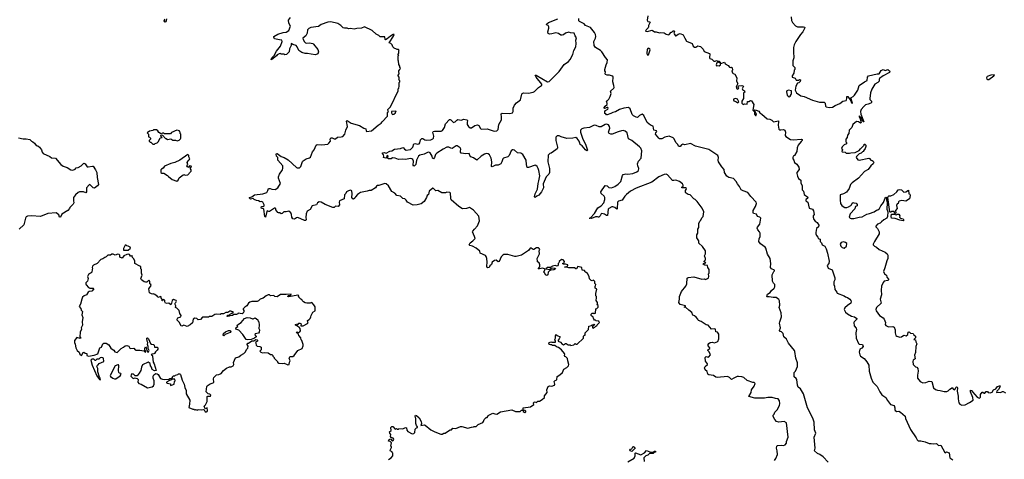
# Model space of a CAD drawing. Extents: x 2240384 to 2404287, y 351326 to 526670.
# Tile 129 of 256: x 2281643 to 2296834, y 415372 to 422163. Entities that reach past the tile are written whole.
import ezdxf

# ---------------------------------------------------------------- set-up
doc = ezdxf.new("R2010")
doc.units = 0

msp = doc.modelspace()

# ---------------------------------------------------------------- linework, layer by layer
at = {"layer": '0CON20XD'}
for points in [[(2283909, 422175), (2283901, 422145), (2283890, 422130), (2283885, 422127), (2283875, 422131), (2283871, 422145), (2283887, 422173)], [(2286702, 420512), (2286687, 420595), (2286695, 420607), (2286755, 420564), (2286885, 420530), (2286955, 420487), (2286985, 420478), (2286988, 420445), (2286995, 420438), (2287070, 420445), (2287172, 420535), (2287218, 420562), (2287235, 420586), (2287319, 420671), (2287318, 420725), (2287332, 420745), (2287321, 420765), (2287324, 420775), (2287362, 420815), (2287480, 421065), (2287480, 421095), (2287490, 421105), (2287500, 421135), (2287500, 421195), (2287510, 421205), (2287508, 421218), (2287490, 421235), (2287500, 421245), (2287500, 421275), (2287480, 421295), (2287480, 421305), (2287500, 421325), (2287500, 421335), (2287490, 421345), (2287490, 421375), (2287510, 421395), (2287518, 421415), (2287510, 421425), (2287510, 421445), (2287493, 421473), (2287488, 421528), (2287480, 421535), (2287480, 421605), (2287490, 421615), (2287482, 421622), (2287480, 421635), (2287490, 421645), (2287490, 421675), (2287500, 421685), (2287485, 421700), (2287465, 421700), (2287455, 421710), (2287422, 421722), (2287400, 421745), (2287390, 421775), (2287367, 421797), (2287342, 421805), (2287412, 421908), (2287420, 421935), (2287405, 421933), (2287363, 421907), (2287315, 421867), (2287285, 421852), (2287280, 421855), (2287278, 421898), (2287205, 421900), (2287185, 421920), (2287145, 421940), (2287080, 421995), (2286965, 422050), (2286915, 422032), (2286845, 422028), (2286805, 422018), (2286745, 422027), (2286715, 422023), (2286695, 422030), (2286655, 422030), (2286635, 422038), (2286600, 422075), (2286550, 422105), (2286445, 422131), (2286396, 422124), (2286295, 422087), (2286254, 422056), (2286135, 422041), (2286102, 422025), (2286083, 422005), (2286076, 421954), (2286058, 421915), (2286013, 421875), (2286017, 421855), (2286035, 421822), (2286055, 421807), (2286075, 421800), (2286115, 421807), (2286165, 421797), (2286176, 421786), (2286244, 421704), (2286251, 421665), (2286245, 421638), (2286205, 421621), (2286138, 421628), (2286085, 421642), (2286045, 421642), (2285994, 421654), (2285978, 421665), (2285950, 421685), (2285924, 421745), (2285907, 421765), (2285858, 421778), (2285833, 421797), (2285830, 421765), (2285808, 421712), (2285802, 421668), (2285760, 421625), (2285735, 421620), (2285725, 421630), (2285675, 421630), (2285665, 421640), (2285645, 421636), (2285615, 421619), (2285607, 421603), (2285535, 421546), (2285524, 421545), (2285535, 421572), (2285569, 421611), (2285604, 421675), (2285665, 421753), (2285690, 421825), (2285686, 421845), (2285679, 421849), (2285574, 421865), (2285562, 421892), (2285566, 421905), (2285625, 421939), (2285706, 421964), (2285755, 421971), (2285795, 421996), (2285821, 422065), (2285797, 422107), (2285790, 422155), (2285821, 422195)], [(2291205, 420200), (2291089, 420299), (2291038, 420325), (2291017, 420415), (2290985, 420441), (2290955, 420449), (2290926, 420446), (2290875, 420432), (2290785, 420393), (2290764, 420394), (2290740, 420405), (2290730, 420425), (2290746, 420485), (2290745, 420511), (2290725, 420540), (2290695, 420549), (2290674, 420545), (2290615, 420506), (2290585, 420508), (2290535, 420530), (2290504, 420536), (2290435, 420497), (2290345, 420489), (2290316, 420475), (2290295, 420454), (2290295, 420425), (2290326, 420335), (2290379, 420225), (2290403, 420145), (2290395, 420137), (2290375, 420153), (2290323, 420213), (2290288, 420235), (2290283, 420253), (2290275, 420285), (2290245, 420326), (2290225, 420342), (2290175, 420332), (2290086, 420326), (2289995, 420352), (2289965, 420370), (2289935, 420368), (2289915, 420350), (2289913, 420297), (2289942, 420195), (2289939, 420181), (2289933, 420167), (2289915, 420152), (2289845, 420103), (2289824, 420096), (2289795, 420070), (2289792, 419965), (2289817, 419865), (2289818, 419805), (2289805, 419779), (2289765, 419736), (2289721, 419625), (2289723, 419565), (2289695, 419506), (2289655, 419451), (2289621, 419439), (2289595, 419418), (2289588, 419425), (2289597, 419475), (2289633, 419545), (2289640, 419635), (2289654, 419675), (2289668, 419752), (2289653, 419835), (2289644, 419865), (2289625, 419896), (2289605, 419912), (2289595, 419914), (2289495, 419881), (2289475, 419882), (2289462, 419925), (2289458, 419995), (2289405, 420081), (2289375, 420099), (2289325, 420108), (2289275, 420146), (2289255, 420154), (2289245, 420152), (2289228, 420135), (2289195, 420066), (2289176, 420045), (2289106, 420024), (2289096, 420014), (2289081, 419965), (2289064, 419936), (2289025, 419918), (2288985, 419916), (2288935, 419889), (2288924, 419895), (2288927, 419965), (2288915, 420024), (2288893, 420073), (2288872, 420092), (2288845, 420098), (2288815, 420088), (2288765, 420055), (2288695, 419992), (2288645, 420029), (2288603, 420045), (2288587, 420065), (2288578, 420098), (2288525, 420092), (2288455, 420102), (2288443, 420115), (2288444, 420134), (2288448, 420165), (2288441, 420185), (2288395, 420216), (2288375, 420216), (2288315, 420174), (2288296, 420176), (2288265, 420194), (2288235, 420193), (2288178, 420165), (2288078, 420102), (2288060, 420080), (2288045, 420032), (2288025, 420014), (2288012, 420022), (2288006, 420055), (2287975, 420105), (2287957, 420117), (2287935, 420113), (2287885, 420088), (2287815, 420068), (2287798, 420055), (2287766, 419995), (2287753, 419925), (2287736, 419904), (2287725, 419900), (2287712, 419915), (2287719, 419979), (2287708, 420005), (2287695, 420014), (2287665, 420017), (2287603, 420003), (2287545, 420010), (2287485, 420001), (2287435, 420024), (2287395, 420028), (2287374, 420016), (2287332, 420012), (2287318, 420025), (2287330, 420055), (2287317, 420067), (2287305, 420060), (2287300, 420035), (2287290, 420025), (2287254, 420034), (2287262, 420055), (2287256, 420076), (2287238, 420095), (2287240, 420105), (2287265, 420110), (2287295, 420102), (2287356, 420134), (2287385, 420138), (2287426, 420164), (2287516, 420174), (2287555, 420189), (2287566, 420186), (2287582, 420162), (2287605, 420147), (2287671, 420159), (2287709, 420195), (2287725, 420246), (2287745, 420249), (2287785, 420238), (2287806, 420245), (2287818, 420262), (2287825, 420305), (2287845, 420328), (2287865, 420328), (2287895, 420308), (2287925, 420302), (2287985, 420308), (2288015, 420321), (2288026, 420335), (2288031, 420365), (2288017, 420425), (2288020, 420435), (2288045, 420443), (2288145, 420443), (2288165, 420449), (2288198, 420495), (2288215, 420556), (2288275, 420619), (2288285, 420623), (2288295, 420618), (2288335, 420577), (2288364, 420586), (2288389, 420612), (2288405, 420619), (2288455, 420609), (2288495, 420626), (2288544, 420614), (2288554, 420605), (2288546, 420575), (2288546, 420546), (2288565, 420514), (2288595, 420494), (2288615, 420494), (2288665, 420528), (2288705, 420540), (2288725, 420530), (2288752, 420482), (2288765, 420471), (2288855, 420477), (2288965, 420441), (2289004, 420446), (2289024, 420466), (2289037, 420543), (2289075, 420615), (2289079, 420659), (2289070, 420710), (2289085, 420717), (2289205, 420712), (2289244, 420726), (2289259, 420745), (2289258, 420795), (2289277, 420845), (2289309, 420881), (2289370, 420925), (2289388, 421012), (2289395, 421023), (2289415, 421031), (2289495, 421029), (2289565, 421041), (2289586, 421055), (2289645, 421118), (2289678, 421135), (2289697, 421145), (2289698, 421165), (2289611, 421275), (2289598, 421305), (2289610, 421305), (2289785, 421204), (2289813, 421207), (2289965, 421362), (2290045, 421470), (2290108, 421515), (2290134, 421546), (2290178, 421625), (2290193, 421687), (2290222, 421745), (2290230, 421795), (2290222, 421845), (2290233, 421885), (2290214, 421914), (2290200, 421955), (2290141, 421961), (2290115, 421972), (2290065, 421956), (2290035, 421928), (2290015, 421924), (2289994, 421924), (2289955, 421949), (2289915, 421958), (2289855, 421942), (2289815, 421939), (2289799, 421949), (2289791, 421975), (2289808, 422032), (2289807, 422055), (2289795, 422072), (2289770, 422085), (2289775, 422100), (2289800, 422120), (2289946, 422175)], [(2293252, 418222), (2293276, 418274), (2293288, 418285), (2293288, 418295), (2293244, 418314), (2293228, 418335), (2293231, 418395), (2293222, 418475), (2293179, 418539), (2293153, 418635), (2293145, 418647), (2293071, 418701), (2293048, 418735), (2293053, 418777), (2293065, 418815), (2293068, 418865), (2293058, 418888), (2293029, 418915), (2293021, 418945), (2293025, 418959), (2293062, 419005), (2293077, 419095), (2293064, 419114), (2293025, 419122), (2293010, 419160), (2292965, 419169), (2292957, 419187), (2292961, 419215), (2292994, 419275), (2293009, 419325), (2293008, 419345), (2292924, 419434), (2292876, 419495), (2292807, 419517), (2292775, 419535), (2292748, 419585), (2292717, 419625), (2292698, 419665), (2292658, 419708), (2292586, 419725), (2292551, 419745), (2292518, 419805), (2292511, 419851), (2292475, 419890), (2292425, 419965), (2292420, 419995), (2292427, 420033), (2292415, 420065), (2292276, 420156), (2292069, 420209), (2291995, 420249), (2291905, 420230), (2291875, 420241), (2291855, 420230), (2291833, 420205), (2291815, 420204), (2291791, 420241), (2291766, 420266), (2291741, 420321), (2291726, 420336), (2291665, 420362), (2291595, 420350), (2291549, 420321), (2291514, 420324), (2291502, 420332), (2291454, 420395), (2291456, 420414), (2291472, 420435), (2291468, 420445), (2291425, 420458), (2291415, 420520), (2291375, 420534), (2291325, 420574), (2291275, 420681), (2291245, 420702), (2291207, 420683), (2291175, 420654), (2291155, 420657), (2291115, 420677), (2291095, 420698), (2291062, 420785), (2291036, 420806), (2290965, 420798), (2290895, 420774), (2290835, 420737), (2290793, 420727), (2290765, 420712), (2290705, 420693), (2290695, 420693), (2290685, 420710), (2290670, 420715), (2290670, 420745), (2290680, 420760), (2290717, 420783), (2290723, 420795), (2290716, 420806), (2290705, 420809), (2290665, 420790), (2290660, 420795), (2290662, 420805), (2290675, 420828), (2290708, 420855), (2290707, 420875), (2290698, 420895), (2290710, 420915), (2290734, 420935), (2290751, 420975), (2290767, 421025), (2290760, 421060), (2290810, 421105), (2290813, 421115), (2290812, 421145), (2290793, 421205), (2290801, 421275), (2290795, 421288), (2290775, 421296), (2290745, 421306), (2290705, 421306), (2290682, 421315), (2290676, 421325), (2290682, 421355), (2290671, 421375), (2290670, 421395), (2290691, 421465), (2290708, 421502), (2290711, 421545), (2290680, 421580), (2290624, 421665), (2290604, 421685), (2290526, 421735), (2290506, 421765), (2290503, 421825), (2290528, 421875), (2290533, 421905), (2290527, 421935), (2290511, 421965), (2290450, 422040), (2290375, 422074), (2290350, 422100), (2290280, 422135), (2290272, 422145), (2290270, 422180)], [(2291336, 422225), (2291326, 422155), (2291335, 422133), (2291362, 422132), (2291368, 422125), (2291343, 422075), (2291347, 422055), (2291340, 422035), (2291310, 422005), (2291300, 421985), (2291325, 421980), (2291402, 422002), (2291435, 421973), (2291465, 421976), (2291515, 421959), (2291535, 421963), (2291585, 421958), (2291615, 421940), (2291655, 421930), (2291665, 421932), (2291695, 421970), (2291705, 421970), (2291725, 421990), (2291735, 421990), (2291748, 421975), (2291738, 421955), (2291740, 421945), (2291760, 421915), (2291767, 421913), (2291803, 421937), (2291835, 421948), (2291881, 421931), (2291903, 421875), (2291932, 421832), (2292016, 421796), (2292034, 421754), (2292055, 421736), (2292074, 421736), (2292091, 421749), (2292105, 421758), (2292145, 421749), (2292186, 421706), (2292205, 421669), (2292285, 421642), (2292290, 421635), (2292288, 421575), (2292292, 421565), (2292324, 421554), (2292354, 421524), (2292375, 421522), (2292395, 421530), (2292415, 421520), (2292435, 421520), (2292450, 421505), (2292450, 421495), (2292445, 421492), (2292415, 421510), (2292401, 421499), (2292388, 421465), (2292395, 421450), (2292415, 421453), (2292435, 421448), (2292458, 421465), (2292462, 421488), (2292515, 421508), (2292530, 421480), (2292572, 421455), (2292595, 421428), (2292605, 421422), (2292625, 421428), (2292635, 421420), (2292640, 421385), (2292632, 421375), (2292643, 421343), (2292652, 421332), (2292675, 421322), (2292707, 421265), (2292702, 421215), (2292722, 421175), (2292698, 421125), (2292702, 421105), (2292725, 421092), (2292740, 421105), (2292730, 421115), (2292735, 421140), (2292785, 421147), (2292810, 421135), (2292788, 421095), (2292795, 421082), (2292828, 421065), (2292830, 421045), (2292810, 421035), (2292810, 420945), (2292787, 420905), (2292784, 420874), (2292805, 420852), (2292825, 420862), (2292865, 420860), (2292872, 420898), (2292895, 420900), (2292916, 420914), (2292935, 420907), (2292970, 420855), (2292953, 420765), (2292978, 420738), (2292978, 420705), (2292994, 420684), (2293007, 420685), (2293009, 420705), (2292980, 420765), (2292985, 420770), (2293005, 420767), (2293045, 420752), (2293064, 420724), (2293095, 420705), (2293175, 420630), (2293215, 420626), (2293245, 420611), (2293275, 420584), (2293350, 420600), (2293352, 420585), (2293343, 420535), (2293354, 420474), (2293364, 420464), (2293385, 420462), (2293425, 420469), (2293447, 420455), (2293460, 420425), (2293452, 420375), (2293466, 420356), (2293535, 420311), (2293575, 420307), (2293705, 420317), (2293715, 420310), (2293717, 420295), (2293699, 420281), (2293653, 420225), (2293638, 420185), (2293631, 420125), (2293596, 420064), (2293576, 420054), (2293569, 420035), (2293570, 420015), (2293587, 419995), (2293598, 419958), (2293635, 419932), (2293664, 419885), (2293669, 419851), (2293633, 419805), (2293632, 419785), (2293641, 419745), (2293659, 419709), (2293696, 419686)], [(2293548, 422205), (2293551, 422151), (2293567, 422117), (2293615, 422068), (2293644, 422054), (2293735, 422051), (2293758, 422045), (2293753, 422025), (2293724, 421976), (2293688, 421935), (2293616, 421824), (2293592, 421775), (2293583, 421733), (2293580, 421665), (2293587, 421575), (2293573, 421525), (2293572, 421455), (2293600, 421425), (2293600, 421395), (2293590, 421385), (2293588, 421338), (2293563, 421297), (2293562, 421275), (2293605, 421258), (2293625, 421230), (2293665, 421230), (2293675, 421240), (2293690, 421235), (2293685, 421210), (2293665, 421190), (2293645, 421182), (2293617, 421135), (2293606, 421076), (2293628, 421035), (2293695, 420986), (2293745, 420974), (2293875, 420919), (2293985, 420889), (2294055, 420888), (2294072, 420875), (2294078, 420825), (2294086, 420816), (2294134, 420804), (2294185, 420810), (2294225, 420835), (2294295, 420866), (2294345, 420904), (2294395, 420914), (2294402, 420925), (2294403, 420947), (2294403, 420977), (2294420, 420975), (2294467, 420907), (2294475, 420880), (2294489, 420871), (2294492, 420875), (2294468, 420955), (2294505, 420976), (2294525, 420999), (2294574, 421075), (2294596, 421145), (2294679, 421205), (2294716, 421224), (2294726, 421275), (2294740, 421295), (2294875, 421326), (2294902, 421325), (2294935, 421376), (2294965, 421392), (2294995, 421377), (2295035, 421391), (2295061, 421375), (2295068, 421355), (2295064, 421346), (2294967, 421295), (2294911, 421255), (2294903, 421245), (2294904, 421215), (2294885, 421195), (2294838, 421165), (2294791, 421089), (2294771, 421035), (2294758, 420945), (2294761, 420931), (2294784, 420905), (2294784, 420885), (2294775, 420873), (2294735, 420856), (2294692, 420848), (2294665, 420824), (2294628, 420775), (2294617, 420745), (2294620, 420705), (2294669, 420585), (2294658, 420585), (2294653, 420603), (2294634, 420624), (2294627, 420647), (2294595, 420680), (2294594, 420665), (2294611, 420631), (2294624, 420575), (2294615, 420566), (2294585, 420587), (2294555, 420590), (2294496, 420545), (2294481, 420499), (2294440, 420455), (2294437, 420403), (2294413, 420377), (2294408, 420345), (2294390, 420315), (2294390, 420275), (2294400, 420265), (2294400, 420245), (2294362, 420228), (2294335, 420200), (2294322, 420172), (2294340, 420155), (2294330, 420125), (2294335, 420120), (2294378, 420118), (2294395, 420100), (2294445, 420100), (2294465, 420108), (2294535, 420112), (2294595, 420140), (2294615, 420170), (2294670, 420225), (2294672, 420238), (2294685, 420240), (2294700, 420225), (2294700, 420205), (2294690, 420175), (2294660, 420135), (2294660, 420125), (2294645, 420120), (2294625, 420100), (2294595, 420090), (2294552, 420048), (2294550, 420035), (2294575, 420000), (2294595, 419992), (2294745, 420022), (2294755, 420020), (2294774, 419994), (2294797, 419987)], [(2291345, 421620), (2291370, 421695), (2291363, 421713), (2291345, 421722), (2291334, 421716), (2291325, 421700), (2291318, 421645), (2291325, 421620), (2291345, 421620)], [(2296575, 421237), (2296595, 421241), (2296674, 421295), (2296682, 421312), (2296625, 421307), (2296570, 421285), (2296559, 421265), (2296563, 421245), (2296575, 421237)], [(2293515, 420973), (2293530, 420980), (2293546, 421005), (2293552, 421025), (2293550, 421065), (2293505, 421073), (2293477, 421063), (2293473, 421047), (2293484, 420995), (2293499, 420979), (2293515, 420973)], [(2292725, 420879), (2292736, 420895), (2292717, 420937), (2292685, 420944), (2292658, 420935), (2292654, 420925), (2292660, 420910), (2292690, 420900), (2292725, 420879)], [(2287395, 420698), (2287415, 420702), (2287440, 420725), (2287440, 420735), (2287450, 420745), (2287445, 420750), (2287380, 420745), (2287377, 420725), (2287388, 420705), (2287395, 420698)], [(2288229, 415791), (2288285, 415830), (2288305, 415830), (2288328, 415852), (2288372, 415848), (2288445, 415878), (2288465, 415880), (2288555, 415852), (2288615, 415870), (2288647, 415873), (2288655, 415880), (2288685, 415880), (2288715, 415910), (2288788, 415942), (2288800, 415955), (2288810, 415985), (2288842, 416018), (2288855, 416020), (2288868, 416032), (2288872, 416048), (2288943, 416087), (2288973, 416073), (2289005, 416070), (2289063, 416107), (2289235, 416137), (2289295, 416110), (2289365, 416110), (2289385, 416130), (2289410, 416130), (2289412, 416112), (2289437, 416093), (2289450, 416105), (2289450, 416115), (2289437, 416127), (2289410, 416130), (2289410, 416165), (2289525, 416182), (2289575, 416220), (2289570, 416245), (2289580, 416255), (2289595, 416258), (2289615, 416250), (2289635, 416270), (2289665, 416270), (2289706, 416294), (2289738, 416325), (2289740, 416355), (2289780, 416405), (2289778, 416445), (2289798, 416495), (2289815, 416508), (2289855, 416500), (2289894, 416516), (2289902, 416535), (2289888, 416572), (2289905, 416590), (2289928, 416602), (2289935, 416650), (2289975, 416678), (2290020, 416715), (2290038, 416765), (2290085, 416792), (2290110, 416815), (2290118, 416835), (2290100, 416895), (2290097, 416927), (2290070, 416955), (2290055, 416960), (2290048, 416975), (2290052, 416995), (2290047, 417007), (2290000, 417065), (2289955, 417100), (2289925, 417110), (2289902, 417132), (2289865, 417132), (2289855, 417140), (2289835, 417138), (2289814, 417144), (2289805, 417170), (2289837, 417187), (2289855, 417180), (2289908, 417182), (2289910, 417205), (2289902, 417212), (2289900, 417225), (2289912, 417245), (2289908, 417275), (2289915, 417298), (2289933, 417283), (2289980, 417265), (2289967, 417233), (2289950, 417215), (2289950, 417195), (2289985, 417180), (2290015, 417150), (2290035, 417142), (2290065, 417160), (2290075, 417160), (2290103, 417143), (2290135, 417140), (2290145, 417130), (2290195, 417140), (2290215, 417160), (2290225, 417150), (2290245, 417150), (2290340, 417245), (2290340, 417275), (2290355, 417290), (2290368, 417292), (2290370, 417325), (2290420, 417375), (2290425, 417430), (2290465, 417440), (2290475, 417450), (2290495, 417450), (2290505, 417460), (2290510, 417455), (2290508, 417442), (2290492, 417438), (2290480, 417425), (2290482, 417402), (2290495, 417400), (2290505, 417410), (2290518, 417412), (2290532, 417428), (2290548, 417432), (2290552, 417448), (2290590, 417485), (2290582, 417492), (2290580, 417505), (2290535, 417510), (2290525, 417520), (2290512, 417522), (2290500, 417535), (2290488, 417578), (2290472, 417582), (2290460, 417595), (2290460, 417615), (2290475, 417630), (2290495, 417630), (2290505, 417620), (2290515, 417630), (2290528, 417632), (2290530, 417695), (2290548, 417702), (2290567, 417723), (2290570, 417735), (2290568, 417748), (2290550, 417765), (2290560, 417775), (2290560, 417795), (2290537, 417827), (2290542, 417865), (2290540, 417885), (2290530, 417895), (2290530, 417945), (2290538, 417955), (2290548, 417998), (2290538, 418008), (2290520, 418015), (2290520, 418045), (2290527, 418053), (2290530, 418075), (2290518, 418088), (2290517, 418117), (2290497, 418137), (2290475, 418130), (2290460, 418135), (2290435, 418160), (2290427, 418197), (2290405, 418240), (2290385, 418260), (2290372, 418262), (2290370, 418275), (2290355, 418290), (2290323, 418293), (2290317, 418337), (2290255, 418348), (2290235, 418312), (2290225, 418312), (2290205, 418332), (2290115, 418328), (2290085, 418340), (2290055, 418340), (2290050, 418345), (2290055, 418347), (2290085, 418350), (2290102, 418365), (2290102, 418375), (2290065, 418389), (2290035, 418388), (2290020, 418395), (2290043, 418407), (2290049, 418429), (2290026, 418456), (2290001, 418459), (2289965, 418430), (2289962, 418408), (2289950, 418395), (2289953, 418375), (2289948, 418362), (2289935, 418357), (2289905, 418364), (2289865, 418354), (2289826, 418334), (2289785, 418333), (2289760, 418315), (2289815, 418306), (2289843, 418327), (2289865, 418331), (2289906, 418326), (2289910, 418315), (2289885, 418298), (2289837, 418293), (2289815, 418282), (2289796, 418265), (2289790, 418220), (2289775, 418210), (2289754, 418224), (2289746, 418246), (2289730, 418265), (2289750, 418310), (2289715, 418324), (2289665, 418312), (2289643, 418315), (2289668, 418345), (2289668, 418375), (2289657, 418405), (2289634, 418424), (2289630, 418435), (2289629, 418475), (2289640, 418505), (2289662, 418548), (2289658, 418595), (2289666, 418615), (2289659, 418629), (2289645, 418638), (2289615, 418637), (2289575, 418613), (2289564, 418614), (2289535, 418632), (2289518, 418632), (2289493, 418597), (2289385, 418526), (2289305, 418503), (2289284, 418504), (2289175, 418536), (2289112, 418535), (2289095, 418526), (2289071, 418499), (2289041, 418429), (2289025, 418424), (2288995, 418449), (2288971, 418445), (2288935, 418419), (2288920, 418380), (2288898, 418362), (2288885, 418335), (2288865, 418328), (2288851, 418341), (2288848, 418355), (2288856, 418416), (2288851, 418475), (2288842, 418505), (2288828, 418518), (2288748, 418555), (2288740, 418585), (2288685, 418633), (2288628, 418665), (2288588, 418675), (2288577, 418685), (2288594, 418716), (2288634, 418745), (2288668, 418785), (2288662, 418815), (2288628, 418885), (2288632, 418898), (2288658, 418925), (2288705, 418978), (2288738, 419055), (2288726, 419126), (2288645, 419222), (2288582, 419262), (2288535, 419248), (2288475, 419240), (2288418, 419275), (2288302, 419382), (2288293, 419405), (2288292, 419482), (2288282, 419492), (2288235, 419498), (2288215, 419488), (2288158, 419488), (2288092, 419522), (2288065, 419518), (2288026, 419556), (2288015, 419558), (2287958, 419515), (2287948, 419465), (2287928, 419445), (2287920, 419415), (2287882, 419355), (2287835, 419319), (2287776, 419304), (2287715, 419300), (2287625, 419343), (2287605, 419377), (2287585, 419397), (2287555, 419403), (2287516, 419436), (2287462, 419445), (2287432, 419485), (2287385, 419507), (2287333, 419595), (2287295, 419627), (2287275, 419630), (2287185, 419603), (2287165, 419602), (2287147, 419593), (2287130, 419565), (2287065, 419523), (2287035, 419526), (2287005, 419512), (2286902, 419495), (2286857, 419465), (2286824, 419426), (2286816, 419404), (2286795, 419391), (2286782, 419395), (2286767, 419417), (2286773, 419475), (2286765, 419520), (2286745, 419528), (2286715, 419518), (2286687, 419503), (2286675, 419480), (2286655, 419460), (2286650, 419395), (2286575, 419367), (2286571, 419345), (2286576, 419305), (2286555, 419278), (2286517, 419283), (2286495, 419263), (2286475, 419260), (2286358, 419308), (2286295, 419342), (2286265, 419347), (2286240, 419335), (2286222, 419305), (2286155, 419287), (2286125, 419232), (2286080, 419205), (2286062, 419165), (2286057, 419105), (2286063, 419075), (2286058, 419062), (2286035, 419059), (2285935, 419108), (2285915, 419103), (2285885, 419081), (2285858, 419085), (2285843, 419113), (2285836, 419156), (2285825, 419180), (2285797, 419207), (2285756, 419194), (2285716, 419194), (2285695, 419170), (2285675, 419166), (2285655, 419178), (2285635, 419178), (2285625, 419187), (2285597, 419225), (2285593, 419245), (2285585, 419253), (2285575, 419253), (2285495, 419202), (2285485, 419199), (2285462, 419208), (2285455, 419200), (2285435, 419113), (2285425, 419122), (2285408, 419238), (2285396, 419246), (2285375, 419248), (2285367, 419257), (2285372, 419275), (2285408, 419282), (2285415, 419290), (2285414, 419305), (2285395, 419342), (2285376, 419356), (2285355, 419350), (2285325, 419367), (2285295, 419368), (2285260, 419385), (2285245, 419400), (2285205, 419390), (2285188, 419405), (2285190, 419415), (2285224, 419426), (2285265, 419456), (2285395, 419474), (2285454, 419496), (2285473, 419525), (2285484, 419556), (2285505, 419557), (2285534, 419544), (2285585, 419541), (2285625, 419564), (2285666, 419635), (2285634, 419714), (2285634, 419735), (2285649, 419775), (2285697, 419845), (2285704, 419866), (2285703, 419903), (2285628, 419995), (2285626, 420036), (2285606, 420056), (2285599, 420085), (2285603, 420097), (2285615, 420094), (2285675, 420048), (2285725, 420034), (2285785, 419998), (2285915, 419878), (2285925, 419872), (2285960, 419875), (2285980, 419895), (2286006, 419974), (2286016, 419984), (2286065, 420011), (2286115, 420029), (2286129, 420041), (2286160, 420120), (2286184, 420155), (2286215, 420227), (2286235, 420234), (2286305, 420231), (2286395, 420239), (2286415, 420253), (2286436, 420284), (2286432, 420318), (2286444, 420336), (2286465, 420338), (2286495, 420322), (2286515, 420320), (2286545, 420346), (2286605, 420351), (2286631, 420359), (2286660, 420395), (2286676, 420454), (2286702, 420512)], [(2283725, 420240), (2283735, 420250), (2283765, 420260), (2283785, 420280), (2283812, 420338), (2283840, 420345), (2283820, 420365), (2283820, 420375), (2283828, 420382), (2283845, 420380), (2283895, 420330), (2283905, 420330), (2283925, 420310), (2283975, 420320), (2284005, 420302), (2284045, 420302), (2284075, 420292), (2284105, 420300), (2284125, 420320), (2284130, 420335), (2284130, 420395), (2284120, 420405), (2284120, 420425), (2284110, 420435), (2284108, 420448), (2284065, 420458), (2283985, 420420), (2283968, 420402), (2283955, 420398), (2283925, 420402), (2283875, 420400), (2283865, 420410), (2283845, 420410), (2283825, 420400), (2283813, 420403), (2283791, 420421), (2283775, 420448), (2283752, 420462), (2283705, 420460), (2283697, 420453), (2283645, 420440), (2283610, 420415), (2283630, 420395), (2283630, 420355), (2283645, 420350), (2283662, 420332), (2283662, 420318), (2283642, 420298), (2283640, 420285), (2283655, 420270), (2283665, 420270), (2283695, 420240), (2283725, 420240)], [(2281625, 420339), (2281695, 420322), (2281745, 420322), (2281800, 420310), (2281825, 420284), (2281846, 420276), (2281871, 420255), (2281895, 420218), (2281925, 420212), (2281947, 420195), (2281979, 420155), (2281992, 420115), (2282007, 420097), (2282110, 420050), (2282135, 420027), (2282195, 420024), (2282278, 419925), (2282312, 419902), (2282375, 419878), (2282433, 419843), (2282465, 419840), (2282497, 419853), (2282515, 419872), (2282545, 419880), (2282592, 419905), (2282635, 419948), (2282655, 419936), (2282685, 419891), (2282699, 419889), (2282765, 419902), (2282775, 419898), (2282815, 419845), (2282834, 419804), (2282836, 419725), (2282860, 419615), (2282845, 419596), (2282795, 419562), (2282775, 419568), (2282737, 419607), (2282725, 419617), (2282715, 419614), (2282673, 419565), (2282676, 419505), (2282665, 419490), (2282626, 419506), (2282565, 419503), (2282544, 419496), (2282505, 419460), (2282474, 419415), (2282471, 419365), (2282477, 419333), (2282470, 419315), (2282415, 419260), (2282410, 419245), (2282384, 419216), (2282291, 419159), (2282275, 419112), (2282259, 419115), (2282246, 419146), (2282205, 419178), (2282075, 419170), (2281965, 419124), (2281825, 419132), (2281765, 419127), (2281745, 419117), (2281734, 419095), (2281705, 418993), (2281635, 418926)], [(2293290, 415355), (2293311, 415385), (2293334, 415445), (2293332, 415505), (2293322, 415545), (2293326, 415574), (2293337, 415583), (2293395, 415591), (2293425, 415583), (2293451, 415595), (2293476, 415624), (2293476, 415645), (2293498, 415715), (2293476, 415936), (2293436, 415954), (2293355, 415948), (2293320, 415955), (2293292, 415985), (2293270, 416035), (2293270, 416055), (2293285, 416072), (2293295, 416102), (2293331, 416139), (2293366, 416205), (2293372, 416235), (2293366, 416275), (2293345, 416307), (2293305, 416311), (2293255, 416326), (2293185, 416328), (2293135, 416317), (2292985, 416317), (2292893, 416343), (2292927, 416405), (2292936, 416444), (2292975, 416500), (2292990, 416545), (2292975, 416560), (2292955, 416558), (2292869, 416589), (2292818, 416638), (2292785, 416644), (2292735, 416652), (2292715, 416650), (2292662, 416628), (2292625, 416603), (2292596, 416636), (2292565, 416650), (2292405, 416636), (2292382, 416642), (2292345, 416667), (2292275, 416678), (2292262, 416685), (2292248, 416728), (2292220, 416755), (2292208, 416785), (2292217, 416805), (2292257, 416835), (2292257, 416845), (2292226, 416886), (2292217, 416945), (2292235, 416960), (2292265, 416952), (2292275, 416956), (2292299, 416985), (2292282, 417032), (2292262, 417055), (2292262, 417065), (2292290, 417085), (2292290, 417095), (2292264, 417124), (2292264, 417145), (2292275, 417162), (2292295, 417178), (2292325, 417183), (2292365, 417169), (2292415, 417192), (2292428, 417235), (2292432, 417305), (2292410, 417335), (2292385, 417340), (2292380, 417380), (2292365, 417388), (2292315, 417380), (2292265, 417444), (2292235, 417449), (2292159, 417499), (2292114, 417514), (2292108, 417535), (2292079, 417569), (2292056, 417586), (2292027, 417597), (2292015, 417638), (2291966, 417676), (2291915, 417720), (2291900, 417715), (2291900, 417725), (2291917, 417733), (2291918, 417745), (2291835, 417764), (2291813, 417795), (2291823, 417845), (2291823, 417885), (2291853, 417965), (2291923, 418045), (2291934, 418085), (2291942, 418168), (2291955, 418180), (2292045, 418193), (2292165, 418153), (2292205, 418158), (2292225, 418152), (2292257, 418163), (2292270, 418175), (2292278, 418195), (2292272, 418235), (2292280, 418245), (2292282, 418305), (2292262, 418335), (2292255, 418368), (2292215, 418370), (2292188, 418385), (2292195, 418396), (2292230, 418405), (2292204, 418424), (2292201, 418435), (2292222, 418455), (2292222, 418475), (2292210, 418515), (2292223, 418547), (2292223, 418593), (2292179, 418659), (2292123, 418713), (2292120, 418745), (2292090, 418795), (2292092, 418842), (2292108, 418865), (2292108, 418925), (2292120, 418955), (2292123, 419017), (2292135, 419050), (2292150, 419065), (2292165, 419100), (2292187, 419123), (2292198, 419195), (2292175, 419250), (2292096, 419356), (2292066, 419386), (2292045, 419398), (2291986, 419456), (2291955, 419462), (2291924, 419484), (2291918, 419495), (2291918, 419525), (2291925, 419540), (2291930, 419555), (2291916, 419566), (2291860, 419565), (2291860, 419575), (2291877, 419593), (2291878, 419605), (2291868, 419625), (2291825, 419662), (2291765, 419682), (2291735, 419677), (2291715, 419680), (2291636, 419766), (2291615, 419777), (2291585, 419774), (2291505, 419738), (2291397, 419653), (2291155, 419559), (2291068, 419512), (2291004, 419465), (2290977, 419435), (2290936, 419374), (2290882, 419358), (2290867, 419345), (2290859, 419241), (2290855, 419238), (2290825, 419264), (2290795, 419274), (2290780, 419270), (2290733, 419247), (2290724, 419236), (2290712, 419138), (2290695, 419138), (2290665, 419158), (2290625, 419169), (2290613, 419165), (2290599, 419135), (2290580, 419115), (2290575, 419110), (2290558, 419118), (2290525, 419119), (2290465, 419091), (2290430, 419095), (2290445, 419098), (2290510, 419170), (2290565, 419256), (2290614, 419285), (2290656, 419335), (2290671, 419385), (2290670, 419415), (2290660, 419435), (2290615, 419478), (2290607, 419505), (2290675, 419602), (2290705, 419594), (2290731, 419571), (2290775, 419564), (2290825, 419584), (2290875, 419620), (2290919, 419665), (2290942, 419758), (2290955, 419771), (2290995, 419780), (2291028, 419778), (2291105, 419786), (2291165, 419811), (2291191, 419835), (2291196, 419865), (2291179, 419905), (2291176, 419935), (2291192, 419975), (2291229, 420025), (2291242, 420135), (2291225, 420178), (2291205, 420200)], [(2284065, 419670), (2284090, 419685), (2284105, 419718), (2284165, 419768), (2284175, 419770), (2284195, 419762), (2284235, 419768), (2284260, 419785), (2284262, 419798), (2284288, 419825), (2284288, 419845), (2284272, 419868), (2284285, 419880), (2284292, 419895), (2284289, 419899), (2284263, 419907), (2284245, 419882), (2284231, 419891), (2284222, 419905), (2284238, 419925), (2284228, 419955), (2284240, 419985), (2284260, 420000), (2284266, 420015), (2284253, 420043), (2284250, 420065), (2284235, 420082), (2284115, 419994), (2284035, 419956), (2283975, 419942), (2283879, 419901), (2283855, 419868), (2283830, 419855), (2283818, 419842), (2283820, 419805), (2283835, 419790), (2283865, 419790), (2283925, 419757), (2283939, 419739), (2283995, 419696), (2284065, 419670)], [(2294797, 419987), (2294809, 419979), (2294822, 419955), (2294812, 419935), (2294773, 419907), (2294735, 419848), (2294675, 419816), (2294585, 419717), (2294489, 419645), (2294463, 419617), (2294439, 419555), (2294399, 419501), (2294355, 419474), (2294300, 419455), (2294300, 419375), (2294307, 419325), (2294327, 419295), (2294348, 419275), (2294375, 419264), (2294405, 419262), (2294430, 419270), (2294468, 419295), (2294478, 419305), (2294485, 419330), (2294505, 419340), (2294513, 419333), (2294547, 419327), (2294565, 419310), (2294565, 419290), (2294540, 419275), (2294528, 419242), (2294458, 419162), (2294442, 419115), (2294457, 419097), (2294471, 419091), (2294515, 419091), (2294597, 419113), (2294642, 419118), (2294715, 419160), (2294755, 419168), (2294825, 419196), (2294865, 419222), (2294885, 419228), (2294908, 419245), (2294931, 419289), (2294973, 419337), (2294990, 419395), (2295005, 419419), (2295018, 419405), (2295018, 419375), (2295028, 419335), (2295024, 419234), (2295038, 419195), (2295034, 419125), (2295023, 419095), (2294975, 419071), (2294938, 419042), (2294920, 419020), (2294880, 419005), (2294854, 418975), (2294854, 418964), (2294878, 418935), (2294902, 418885), (2294903, 418857), (2294832, 418738), (2294812, 418695), (2294813, 418683), (2294830, 418665), (2294865, 418647), (2294905, 418614), (2294994, 418574), (2295028, 418545), (2295039, 418525), (2295038, 418475), (2295022, 418438), (2294992, 418328), (2294968, 418275), (2294988, 418238), (2295016, 418215), (2295021, 418185), (2295046, 418156), (2295047, 418145), (2295036, 418134), (2294982, 418125), (2294967, 418105), (2294940, 418045), (2294936, 417985), (2294942, 417915), (2294920, 417845), (2294937, 417785), (2294864, 417715), (2294854, 417685), (2294859, 417665), (2294910, 417595), (2294965, 417555), (2294981, 417535), (2295000, 417485), (2294998, 417455), (2295005, 417437), (2295049, 417419), (2295115, 417422), (2295136, 417415), (2295153, 417373), (2295150, 417325), (2295162, 417285), (2295174, 417274), (2295225, 417258), (2295248, 417262), (2295285, 417290), (2295322, 417278), (2295345, 417300), (2295352, 417335), (2295365, 417340), (2295385, 417321), (2295426, 417316), (2295440, 417295), (2295466, 417276), (2295463, 417247), (2295440, 417225), (2295465, 417218), (2295470, 417185), (2295486, 417155), (2295471, 417115), (2295463, 417023), (2295448, 416982), (2295460, 416925), (2295428, 416905), (2295422, 416885), (2295428, 416835), (2295462, 416802), (2295485, 416798), (2295501, 416775), (2295506, 416735), (2295493, 416673), (2295497, 416625), (2295535, 416573), (2295575, 416554), (2295625, 416560), (2295675, 416580), (2295715, 416572), (2295742, 416475), (2295775, 416450), (2295805, 416438), (2295846, 416436), (2295905, 416418), (2295949, 416421), (2295969, 416431), (2295995, 416458), (2296035, 416480), (2296044, 416454), (2296065, 416447), (2296076, 416454), (2296085, 416482), (2296095, 416490), (2296105, 416488), (2296110, 416475), (2296107, 416427), (2296121, 416345), (2296120, 416305), (2296134, 416244), (2296150, 416225), (2296178, 416208), (2296230, 416215), (2296295, 416248), (2296352, 416285), (2296349, 416325), (2296312, 416415), (2296315, 416440), (2296329, 416435), (2296342, 416412), (2296414, 416334), (2296435, 416320), (2296453, 416317), (2296467, 416333), (2296468, 416375), (2296492, 416408), (2296505, 416410), (2296523, 416393), (2296533, 416393), (2296555, 416418), (2296575, 416418), (2296585, 416402), (2296615, 416398), (2296645, 416410), (2296668, 416445), (2296705, 416463), (2296728, 416495), (2296759, 416509), (2296770, 416505), (2296766, 416484), (2296745, 416450), (2296718, 416425), (2296715, 416402), (2296745, 416409), (2296776, 416404), (2296805, 416422), (2296815, 416422), (2296855, 416400)], [(2293696, 419686), (2293697, 419645), (2293716, 419596), (2293713, 419533), (2293735, 419512), (2293745, 419461), (2293803, 419423), (2293799, 419401), (2293774, 419385), (2293774, 419364), (2293802, 419342), (2293824, 419254), (2293874, 419234), (2293890, 419210), (2293900, 419155), (2293886, 419135), (2293884, 419115), (2293897, 419075), (2293915, 419049), (2293948, 419028), (2293971, 418991), (2293968, 418962), (2293936, 418935), (2293924, 418875), (2293926, 418855), (2293937, 418827), (2293956, 418806), (2293963, 418783), (2293991, 418771), (2293994, 418735), (2294014, 418715), (2294024, 418685), (2294066, 418666), (2294086, 418625), (2294108, 418555), (2294132, 418435), (2294125, 418395), (2294100, 418365), (2294117, 418327), (2294179, 418299), (2294221, 418175), (2294219, 418145), (2294204, 418115), (2294204, 418075), (2294216, 418045), (2294220, 417995), (2294251, 417955), (2294256, 417936), (2294365, 417899), (2294384, 417884), (2294413, 417873), (2294451, 417845), (2294468, 417825), (2294474, 417805), (2294466, 417785), (2294415, 417749), (2294375, 417712), (2294364, 417685), (2294386, 417645), (2294415, 417617), (2294475, 417585), (2294525, 417572), (2294561, 417545), (2294561, 417535), (2294516, 417495), (2294513, 417485), (2294518, 417435), (2294548, 417398), (2294555, 417375), (2294546, 417325), (2294547, 417245), (2294585, 417160), (2294595, 417153), (2294645, 417147), (2294659, 417115), (2294635, 417091), (2294604, 417075), (2294596, 417025), (2294604, 416984), (2294615, 416967), (2294671, 416931), (2294715, 416878), (2294744, 416825), (2294750, 416735), (2294778, 416625), (2294808, 416565), (2294875, 416498), (2294914, 416415), (2294946, 416366), (2295004, 416325), (2295030, 416280), (2295080, 416220), (2295135, 416203), (2295146, 416165), (2295145, 416140), (2295153, 416125), (2295175, 416112), (2295205, 416114), (2295235, 416102), (2295305, 416038), (2295311, 416005), (2295386, 415835), (2295473, 415705), (2295488, 415675), (2295505, 415659), (2295545, 415658), (2295615, 415642), (2295675, 415617), (2295705, 415618), (2295745, 415609), (2295790, 415615), (2295818, 415588), (2295855, 415590), (2295885, 415533), (2295915, 415478), (2295925, 415472), (2295945, 415490), (2295985, 415472), (2295992, 415395), (2296040, 415365)], [(2295155, 419170), (2295142, 419172), (2295142, 419192), (2295135, 419200), (2295095, 419202), (2295085, 419190), (2295075, 419188), (2295070, 419195), (2295039, 419415), (2295045, 419430), (2295055, 419441), (2295085, 419442), (2295128, 419465), (2295174, 419506), (2295195, 419534), (2295215, 419541), (2295250, 419535), (2295285, 419500), (2295317, 419503), (2295358, 419528), (2295360, 419475), (2295378, 419468), (2295382, 419445), (2295372, 419395), (2295315, 419358), (2295255, 419368), (2295212, 419358), (2295202, 419348), (2295198, 419325), (2295182, 419318), (2295169, 419295), (2295180, 419245), (2295158, 419215), (2295160, 419175), (2295155, 419170)], [(2295275, 419058), (2295225, 419064), (2295151, 419091), (2295095, 419099), (2295088, 419125), (2295093, 419157), (2295135, 419160), (2295165, 419148), (2295185, 419160), (2295205, 419160), (2295220, 419135), (2295215, 419110), (2295235, 419098), (2295276, 419086), (2295282, 419065), (2295275, 419058)], [(2283243, 418603), (2283315, 418604), (2283350, 418635), (2283345, 418650), (2283317, 418667), (2283295, 418670), (2283285, 418680), (2283272, 418678), (2283243, 418627), (2283243, 418603)], [(2294365, 418632), (2294400, 418665), (2294406, 418705), (2294385, 418721), (2294355, 418729), (2294315, 418723), (2294300, 418695), (2294311, 418665), (2294333, 418643), (2294365, 418632)], [(2284525, 416107), (2284535, 416113), (2284542, 416125), (2284537, 416167), (2284503, 416153), (2284488, 416195), (2284510, 416215), (2284536, 416264), (2284535, 416340), (2284545, 416350), (2284585, 416350), (2284590, 416365), (2284575, 416380), (2284552, 416382), (2284518, 416415), (2284528, 416495), (2284533, 416505), (2284582, 416538), (2284630, 416555), (2284636, 416565), (2284631, 416615), (2284636, 416634), (2284680, 416675), (2284715, 416682), (2284750, 416700), (2284785, 416742), (2284835, 416782), (2284878, 416802), (2284905, 416803), (2284939, 416815), (2284946, 416835), (2284944, 416866), (2284975, 416940), (2285026, 416954), (2285055, 416980), (2285100, 417005), (2285125, 417030), (2285141, 417069), (2285165, 417090), (2285168, 417118), (2285150, 417145), (2285160, 417165), (2285175, 417167), (2285225, 417201), (2285255, 417202), (2285285, 417221), (2285305, 417220), (2285312, 417215), (2285311, 417199), (2285280, 417175), (2285287, 417167), (2285290, 417135), (2285305, 417122), (2285347, 417117), (2285367, 417107), (2285370, 417065), (2285350, 417045), (2285362, 417025), (2285388, 417018), (2285425, 417023), (2285477, 417017), (2285515, 416990), (2285535, 416990), (2285548, 416978), (2285550, 416965), (2285570, 416945), (2285570, 416935), (2285620, 416885), (2285623, 416873), (2285640, 416855), (2285705, 416852), (2285725, 416858), (2285768, 416838), (2285775, 416830), (2285800, 416835), (2285808, 416875), (2285818, 416895), (2285803, 416935), (2285810, 416955), (2285815, 416960), (2285855, 416962), (2285880, 416975), (2285932, 417055), (2286000, 417085), (2286018, 417125), (2286016, 417146), (2285997, 417207), (2285985, 417220), (2285978, 417248), (2285950, 417285), (2285947, 417307), (2285935, 417320), (2285910, 417325), (2285925, 417340), (2285935, 417330), (2285945, 417330), (2285967, 417343), (2285974, 417356), (2285970, 417395), (2285954, 417414), (2285900, 417445), (2285898, 417455), (2285915, 417458), (2285935, 417450), (2285952, 417475), (2285965, 417476), (2285988, 417465), (2285980, 417435), (2286015, 417432), (2286082, 417468), (2286094, 417485), (2286082, 417505), (2286082, 417518), (2286109, 417531), (2286122, 417545), (2286137, 417573), (2286140, 417595), (2286166, 417644), (2286203, 417667), (2286200, 417725), (2286180, 417760), (2286155, 417788), (2286145, 417792), (2286125, 417782), (2286075, 417782), (2286045, 417790), (2286020, 417805), (2286000, 417825), (2285995, 417840), (2285980, 417845), (2285942, 417882), (2285950, 417895), (2285936, 417906), (2285795, 417880), (2285780, 417885), (2285785, 417900), (2285825, 417910), (2285830, 417925), (2285754, 417916), (2285665, 417918), (2285615, 417883), (2285578, 417888), (2285562, 417902), (2285515, 417898), (2285495, 417912), (2285477, 417913), (2285445, 417898), (2285398, 417862), (2285355, 417848), (2285325, 417818), (2285305, 417808), (2285225, 417810), (2285195, 417798), (2285172, 417785), (2285149, 417741), (2285117, 417723), (2285092, 417695), (2285090, 417685), (2285102, 417672), (2285099, 417651), (2285089, 417631), (2285075, 417620), (2285015, 417630), (2285009, 417621), (2284989, 417611), (2284945, 417610), (2284927, 417593), (2284885, 417590), (2284877, 417583), (2284855, 417580), (2284840, 417585), (2284855, 417600), (2284875, 417600), (2284895, 417620), (2284937, 417633), (2284938, 417648), (2284915, 417650), (2284905, 417660), (2284885, 417660), (2284852, 417638), (2284825, 417638), (2284785, 417620), (2284745, 417620), (2284735, 417610), (2284685, 417612), (2284653, 417607), (2284605, 417580), (2284565, 417580), (2284555, 417570), (2284465, 417568), (2284435, 417532), (2284398, 417528), (2284375, 417547), (2284345, 417550), (2284317, 417535), (2284308, 417482), (2284273, 417447), (2284225, 417422), (2284175, 417442), (2284145, 417430), (2284132, 417432), (2284105, 417490), (2284075, 417520), (2284070, 417535), (2284081, 417559), (2284130, 417575), (2284133, 417595), (2284116, 417626), (2284105, 417670), (2284068, 417708), (2284048, 417718), (2284053, 417745), (2284038, 417775), (2284042, 417782), (2284054, 417796), (2284060, 417815), (2284057, 417825), (2284015, 417840), (2283994, 417825), (2283987, 417785), (2283975, 417760), (2283945, 417782), (2283915, 417778), (2283895, 417782), (2283880, 417805), (2283880, 417825), (2283865, 417840), (2283852, 417838), (2283848, 417822), (2283842, 417822), (2283840, 417845), (2283832, 417852), (2283818, 417888), (2283775, 417870), (2283768, 417888), (2283728, 417918), (2283705, 417928), (2283695, 417922), (2283675, 417928), (2283648, 417945), (2283637, 418005), (2283670, 418055), (2283665, 418070), (2283650, 418085), (2283652, 418115), (2283645, 418130), (2283635, 418140), (2283605, 418110), (2283585, 418108), (2283564, 418114), (2283522, 418145), (2283510, 418165), (2283530, 418215), (2283520, 418245), (2283520, 418305), (2283512, 418315), (2283510, 418345), (2283498, 418358), (2283420, 418395), (2283420, 418435), (2283405, 418470), (2283382, 418492), (2283380, 418515), (2283375, 418520), (2283365, 418510), (2283355, 418510), (2283337, 418535), (2283325, 418540), (2283294, 418536), (2283250, 418515), (2283225, 418480), (2283190, 418495), (2283190, 418525), (2283177, 418537), (2283155, 418540), (2283115, 418528), (2283085, 418540), (2283065, 418540), (2283042, 418528), (2283003, 418527), (2282975, 418500), (2282955, 418492), (2282925, 418468), (2282893, 418457), (2282840, 418395), (2282781, 418369), (2282768, 418355), (2282760, 418335), (2282768, 418315), (2282760, 418305), (2282757, 418263), (2282748, 418252), (2282735, 418250), (2282703, 418227), (2282690, 418195), (2282698, 418165), (2282690, 418125), (2282682, 418118), (2282665, 418100), (2282664, 418084), (2282670, 418065), (2282704, 418024), (2282725, 418014), (2282775, 418017), (2282787, 418005), (2282758, 417972), (2282715, 417966), (2282698, 417955), (2282675, 417912), (2282638, 417895), (2282614, 417876), (2282600, 417845), (2282582, 417768), (2282562, 417735), (2282585, 417700), (2282592, 417675), (2282612, 417655), (2282602, 417605), (2282617, 417565), (2282608, 417495), (2282610, 417445), (2282592, 417405), (2282598, 417385), (2282576, 417334), (2282572, 417265), (2282588, 417245), (2282575, 417240), (2282525, 417252), (2282488, 417205), (2282487, 417177), (2282499, 417149), (2282508, 417095), (2282532, 417055), (2282562, 417025), (2282572, 416995), (2282595, 416978), (2282620, 417020), (2282635, 417028), (2282655, 417012), (2282678, 417008), (2282680, 416975), (2282705, 416966), (2282791, 416979), (2282850, 417000), (2282880, 417095), (2282906, 417104), (2282926, 417154), (2282940, 417165), (2282975, 417164), (2283020, 417140), (2283049, 417089), (2283072, 417072), (2283096, 417056), (2283112, 417032), (2283145, 417020), (2283207, 417083), (2283247, 417103), (2283270, 417125), (2283295, 417132), (2283325, 417120), (2283341, 417091), (2283355, 417082), (2283405, 417088), (2283422, 417065), (2283435, 417060), (2283495, 417060), (2283557, 417047), (2283585, 417020), (2283590, 417045), (2283580, 417050), (2283573, 417063), (2283574, 417086), (2283585, 417110), (2283596, 417095), (2283602, 417052), (2283625, 417022), (2283640, 417055), (2283624, 417084), (2283626, 417116), (2283613, 417145), (2283618, 417175), (2283608, 417195), (2283610, 417215), (2283604, 417224), (2283602, 417245), (2283615, 417250), (2283630, 417235), (2283662, 417162), (2283675, 417150), (2283708, 417148), (2283720, 417135), (2283722, 417102), (2283762, 417102), (2283772, 417092), (2283772, 417075), (2283764, 417056), (2283737, 417033), (2283725, 417008), (2283715, 417000), (2283680, 416995), (2283670, 416985), (2283685, 416980), (2283692, 416965), (2283700, 416875), (2283717, 416847), (2283746, 416745), (2283721, 416741), (2283685, 416762), (2283678, 416798), (2283663, 416815), (2283654, 416854), (2283625, 416872), (2283538, 416832), (2283522, 416798), (2283511, 416745), (2283485, 416702), (2283455, 416660), (2283425, 416660), (2283400, 416685), (2283375, 416690), (2283362, 416675), (2283360, 416655), (2283395, 416620), (2283425, 416630), (2283434, 416624), (2283455, 416622), (2283472, 416605), (2283468, 416565), (2283482, 416545), (2283515, 416533), (2283615, 416477), (2283685, 416493), (2283708, 416505), (2283718, 416532), (2283720, 416555), (2283718, 416585), (2283704, 416625), (2283704, 416656), (2283712, 416678), (2283745, 416697), (2283765, 416693), (2283780, 416680), (2283815, 416623), (2283845, 416608), (2283875, 416607), (2283942, 416608), (2283958, 416622), (2283998, 416632), (2284000, 416645), (2284015, 416660), (2284035, 416660), (2284045, 416670), (2284085, 416680), (2284095, 416690), (2284115, 416690), (2284125, 416680), (2284152, 416595), (2284181, 416535), (2284191, 416481), (2284209, 416435), (2284212, 416385), (2284267, 416285), (2284262, 416225), (2284250, 416175), (2284315, 416148), (2284328, 416148), (2284345, 416130), (2284355, 416140), (2284385, 416130), (2284395, 416140), (2284445, 416137), (2284475, 416142), (2284490, 416135), (2284505, 416108), (2284525, 416107)], [(2294115, 415328), (2294039, 415409), (2293990, 415445), (2293952, 415462), (2293908, 415505), (2293914, 415545), (2293901, 415715), (2293926, 415775), (2293907, 415825), (2293903, 415945), (2293880, 416010), (2293796, 416165), (2293736, 416385), (2293692, 416462), (2293654, 416484), (2293642, 416515), (2293633, 416605), (2293625, 416619), (2293594, 416645), (2293590, 416665), (2293592, 416715), (2293614, 416736), (2293644, 416805), (2293644, 416865), (2293619, 416935), (2293603, 417035), (2293595, 417052), (2293505, 417165), (2293475, 417226), (2293432, 417265), (2293424, 417314), (2293395, 417343), (2293375, 417349), (2293365, 417360), (2293383, 417405), (2293368, 417475), (2293369, 417495), (2293396, 417575), (2293393, 417635), (2293362, 417715), (2293370, 417755), (2293365, 417822), (2293355, 417840), (2293315, 417874), (2293266, 417874), (2293205, 417884), (2293175, 417880), (2293168, 417885), (2293179, 417925), (2293222, 417948), (2293242, 417978), (2293286, 418014), (2293296, 418035), (2293294, 418074), (2293275, 418091), (2293256, 418125), (2293252, 418222)], [(2285165, 417216), (2285138, 417225), (2285085, 417302), (2285022, 417365), (2284980, 417385), (2284985, 417408), (2285010, 417425), (2285000, 417435), (2285002, 417448), (2285060, 417485), (2285112, 417548), (2285155, 417562), (2285199, 417559), (2285235, 417542), (2285245, 417542), (2285275, 417560), (2285318, 417528), (2285320, 417505), (2285330, 417495), (2285338, 417445), (2285332, 417395), (2285344, 417374), (2285338, 417335), (2285327, 417323), (2285275, 417310), (2285273, 417293), (2285290, 417275), (2285290, 417265), (2285268, 417242), (2285215, 417224), (2285165, 417216)], [(2284795, 417278), (2284783, 417293), (2284785, 417318), (2284819, 417341), (2284865, 417360), (2284885, 417362), (2284897, 417357), (2284898, 417345), (2284888, 417332), (2284812, 417298), (2284795, 417278)], [(2282885, 416600), (2282890, 416615), (2282873, 416643), (2282847, 416725), (2282846, 416775), (2282832, 416805), (2282842, 416828), (2282856, 416834), (2282870, 416850), (2282942, 416885), (2282935, 416933), (2282925, 416942), (2282905, 416946), (2282885, 416940), (2282865, 416920), (2282835, 416920), (2282815, 416900), (2282805, 416900), (2282785, 416920), (2282755, 416918), (2282742, 416905), (2282760, 416825), (2282835, 416660), (2282874, 416604), (2282885, 416600)], [(2283125, 416613), (2283195, 416662), (2283209, 416685), (2283205, 416696), (2283183, 416703), (2283174, 416714), (2283167, 416745), (2283173, 416815), (2283165, 416830), (2283155, 416833), (2283118, 416815), (2283038, 416665), (2283045, 416652), (2283082, 416625), (2283105, 416614), (2283125, 416613)], [(2283975, 416512), (2284028, 416535), (2284030, 416575), (2284040, 416585), (2284035, 416610), (2283995, 416610), (2283977, 416593), (2283955, 416590), (2283910, 416565), (2283910, 416555), (2283918, 416548), (2283968, 416538), (2283970, 416515), (2283975, 416512)], [(2287335, 415367), (2287375, 415393), (2287400, 415425), (2287400, 415465), (2287390, 415475), (2287388, 415488), (2287360, 415505), (2287362, 415525), (2287380, 415555), (2287380, 415565), (2287370, 415575), (2287380, 415625), (2287360, 415645), (2287334, 415655), (2287345, 415678), (2287365, 415690), (2287395, 415650), (2287411, 415669), (2287413, 415685), (2287405, 415698), (2287375, 415710), (2287362, 415725), (2287368, 415755), (2287352, 415775), (2287350, 415795), (2287372, 415818), (2287370, 415865), (2287385, 415877), (2287398, 415878), (2287435, 415838), (2287455, 415848), (2287465, 415840), (2287485, 415840), (2287495, 415848), (2287555, 415844), (2287596, 415866), (2287609, 415859), (2287614, 415824), (2287631, 415801), (2287698, 415768), (2287725, 415769), (2287741, 415785), (2287743, 415837), (2287765, 415860), (2287780, 415865), (2287780, 415875), (2287763, 415893), (2287756, 415925), (2287757, 415997), (2287743, 416045), (2287748, 416052), (2287765, 416050), (2287807, 416015), (2287838, 415958), (2287843, 415927), (2287830, 415895), (2287885, 415904), (2287900, 415900), (2287986, 415826), (2288050, 415795), (2288141, 415761), (2288162, 415758), (2288185, 415778), (2288205, 415778), (2288229, 415791)], [(2291025, 415332), (2291125, 415392), (2291140, 415425), (2291140, 415465), (2291145, 415470), (2291225, 415443), (2291285, 415472), (2291315, 415508), (2291366, 415486), (2291417, 415483), (2291435, 415496), (2291455, 415496), (2291452, 415485), (2291431, 415479), (2291415, 415464), (2291360, 415460), (2291335, 415438), (2291305, 415427), (2291273, 415397), (2291278, 415338)], [(2291085, 415494), (2291060, 415505), (2291058, 415515), (2291065, 415528), (2291088, 415532), (2291103, 415565), (2291115, 415570), (2291132, 415555), (2291137, 415543), (2291085, 415494)]]:
    msp.add_lwpolyline(points, dxfattribs=at)

doc.saveas('drawing.dxf')
